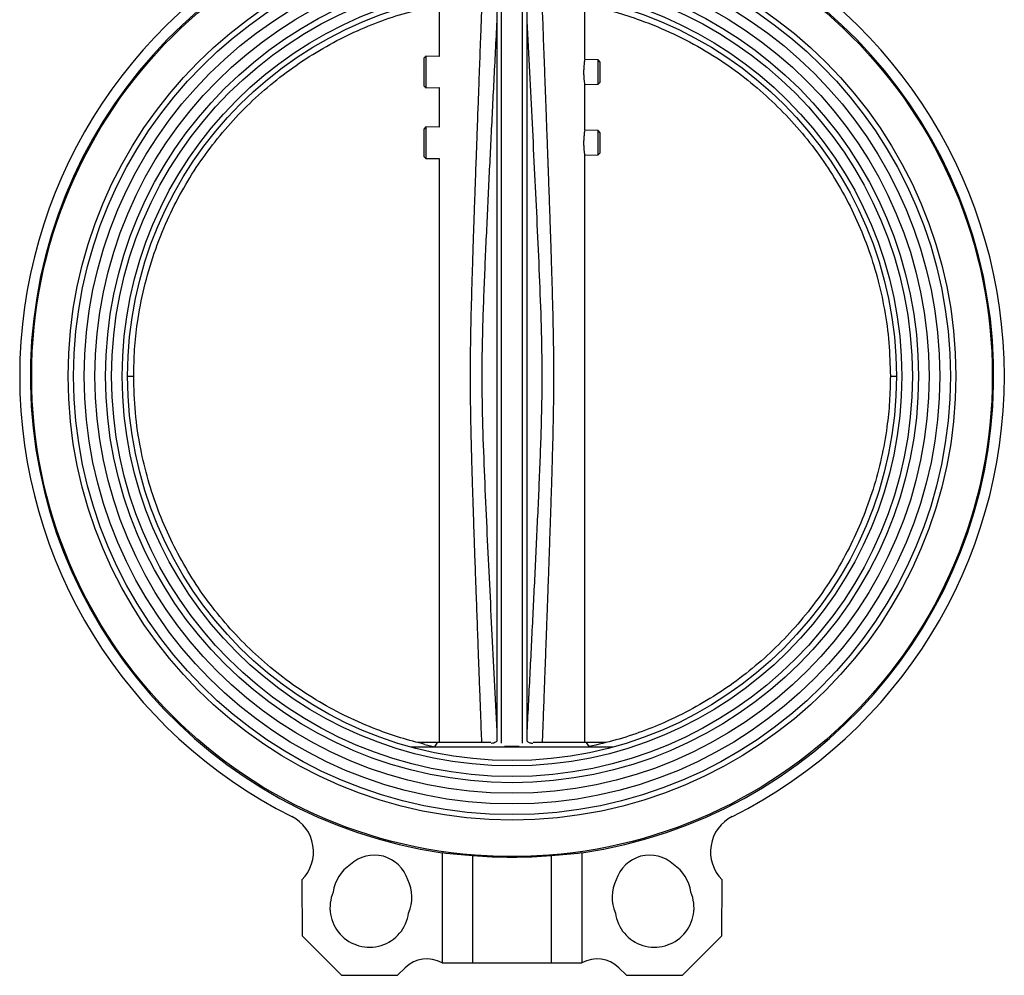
# Model space of a CAD drawing. Header units: millimetres. Extents: x 225 to 2010, y 34 to 1729.
# Tile 3 of 27: x 741 to 1065, y 521 to 835. Entities that reach past the tile are written whole.
import ezdxf

# ---------------------------------------------------------------- set-up
doc = ezdxf.new("R2010")
doc.units = ezdxf.units.MM

msp = doc.modelspace()

# ---------------------------------------------------------------- linework, layer by layer
at = {"color": 7, "linetype": 'Continuous', "lineweight": 25}
for p, q in [((879.36, 838.11), (879.36, 822.73)), ((898.36, 837.67), (898.36, 597.55)), ((899.86, 596.86), (899.86, 838.37)), ((906.86, 596.86), (906.86, 838.37)), ((908.36, 597.55), (908.36, 837.67)), ((927.36, 821.72), (927.36, 838.11)), ((875.06, 822.82), (874.36, 822.14)), ((879.36, 822.73), (875.06, 822.82)), ((875.06, 822.82), (875.06, 812.4)), ((874.36, 822.14), (874.36, 813.09)), ((931.66, 821.63), (927.36, 821.72)), ((932.36, 820.91), (931.66, 821.63)), ((931.66, 813.6), (931.66, 821.63)), ((932.36, 814.31), (932.36, 820.91)), ((874.36, 813.09), (875.06, 812.4)), ((927.36, 813.51), (931.66, 813.6)), ((927.36, 798.45), (927.36, 813.51)), ((931.66, 813.6), (932.36, 814.31)), ((875.06, 812.4), (879.36, 812.49)), ((879.36, 812.49), (879.36, 799.46)), ((875.06, 799.55), (874.36, 798.87)), ((874.36, 798.87), (874.36, 789.87)), ((879.36, 799.46), (875.06, 799.55)), ((875.06, 799.55), (875.06, 789.13)), ((931.66, 798.36), (927.36, 798.45)), ((932.36, 797.64), (931.66, 798.36)), ((931.66, 790.33), (931.66, 798.36)), ((932.36, 794.83), (932.36, 797.64)), ((932.36, 791.04), (932.36, 794.83)), ((927.36, 790.24), (931.66, 790.33)), ((931.66, 790.33), (932.36, 791.04)), ((874.36, 789.87), (874.36, 789.82)), ((874.36, 789.82), (875.06, 789.13)), ((875.06, 789.13), (879.36, 789.22)), ((879.36, 789.22), (879.36, 597.11)), ((927.36, 597.11), (927.36, 790.24)), ((776.91, 717.61), (778.91, 717.61)), ((1027.81, 717.61), (1029.8, 717.61)), ((878.86, 597.11), (872.25, 597.11)), ((874.7, 596.51), (877.99, 595.74)), ((877.99, 595.74), (878.86, 597.11)), ((896.34, 597.11), (878.86, 597.11)), ((927.85, 597.11), (910.37, 597.11)), ((928.7, 595.77), (927.85, 597.11)), ((934.14, 597.11), (927.85, 597.11)), ((936.61, 595.61), (870.1, 595.61)), ((877.99, 595.74), (877.98, 595.61)), ((928.72, 595.61), (928.7, 595.77)), ((880.36, 560.94), (880.36, 524.61)), ((926.36, 560.94), (926.36, 524.61)), ((890.36, 559.97), (890.36, 524.61)), ((916.36, 524.61), (916.36, 559.97)), ((834.26, 551.98), (834.28, 533.56)), ((972.43, 533.56), (972.46, 551.98)), ((834.28, 533.56), (847.31, 520.56)), ((959.4, 520.56), (972.43, 533.56)), ((865.71, 520.58), (868.19, 523.07)), ((880.36, 524.61), (890.36, 524.61)), ((890.36, 524.61), (916.36, 524.61)), ((916.36, 524.61), (926.36, 524.61)), ((938.52, 523.07), (941, 520.58)), ((847.31, 520.56), (865.71, 520.58)), ((941, 520.58), (959.4, 520.56))]:
    msp.add_line(p, q, dxfattribs=at)
for radius in [158, 146, 144.2, 140.7, 137.2, 133.7, 131.7, 128.2, 126.45]:
    msp.add_circle((903.36, 717.61), radius, dxfattribs=at)
for centre, radius, start, end in [((903.36, 717.61), 158.45, 100.3145, 261.6534), ((903.36, 717.61), 158.45, 278.3466, 79.6855), ((903.36, 717.61), 161.95, 116.5844, 243.4156), ((903.36, 717.61), 161.95, 296.5844, 63.4156), ((825.06, 561.16), 13, 315.0251, 63.4156), ((981.65, 561.16), 13, 116.5844, 224.9749), ((858.06, 548.58), 11.5, 17.0348, 132.9652), ((903.36, 717.61), 158.17, 265.2857, 274.7143), ((948.65, 548.58), 11.5, 47.0348, 162.9652), ((857.41, 546.16), 13, 123.5827, 172.2906), ((949.3, 546.16), 13, 7.7094, 56.4173), ((857.41, 546.16), 13, 336.8391, 26.4173), ((949.3, 546.16), 13, 153.5827, 203.1609), ((856.48, 542.79), 13, 156.8391, 352.2906), ((950.23, 542.79), 13, 187.7094, 23.1609), ((875.27, 516), 10, 59.4276, 135.0653), ((931.44, 516), 10, 44.9347, 120.5724)]:
    msp.add_arc(centre, radius, start, end, dxfattribs=at)
for centre, start_param, end_param in [((900.6, 717.61), 4.583917, 4.647518), ((906.11, 717.61), 4.77726, 4.840861)]:
    msp.add_ellipse(centre, major_axis=(158, 0), ratio=0.999848, start_param=start_param, end_param=end_param, dxfattribs=at)
for points, knots in [([(928.7, 839.45), (931.55, 838.8), (937.25, 837.49), (946.56, 834.46), (956.56, 830.32), (967, 824.77), (976.51, 818.5), (985.06, 811.67), (992.69, 804.44), (999.7, 796.61), (1006.02, 788.22), (1011.59, 779.32), (1016.4, 769.97), (1020.42, 760.26), (1023.66, 750.09), (1026.01, 739.52), (1027.52, 728.61), (1027.71, 721.28), (1027.81, 717.61)], [0, 0, 0, 0, 0.051626, 0.103252, 0.17273, 0.242365, 0.311843, 0.373499, 0.435376, 0.497252, 0.558909, 0.620552, 0.682415, 0.744278, 0.805921, 0.870572, 0.935349, 1, 1, 1, 1]), ([(778.91, 717.61), (778.97, 720.53), (779.08, 726.38), (780.15, 736.11), (782.17, 746.72), (785.48, 758.07), (789.67, 768.65), (794.61, 778.41), (800.12, 787.36), (806.36, 795.81), (813.28, 803.71), (820.86, 810.98), (829.02, 817.59), (837.71, 823.5), (846.68, 828.57), (855.85, 832.77), (865.13, 836.22), (871.51, 837.89), (874.7, 838.72)], [0, 0, 0, 0, 0.052626, 0.105251, 0.176073, 0.247056, 0.317878, 0.380766, 0.443879, 0.506992, 0.56988, 0.63277, 0.695884, 0.758999, 0.821888, 0.881228, 0.940661, 1, 1, 1, 1]), ([(898.36, 834.38), (898.02, 827.81), (897.35, 814.72), (896.37, 795.22), (895.42, 775.78), (894.51, 756.36), (893.71, 736.95), (893.31, 718.53), (893.63, 701.06), (894.27, 684.44), (895.02, 667.84), (895.82, 651.18), (896.65, 634.5), (897.5, 617.68), (898.07, 606.45), (898.36, 600.84)], [0, 0, 0, 0, 0.084495, 0.168151, 0.250551, 0.334383, 0.417554, 0.499999, 0.570628, 0.641754, 0.713471, 0.783837, 0.855799, 0.92787, 1, 1, 1, 1]), ([(908.36, 600.84), (908.69, 607.42), (909.36, 620.5), (910.34, 640), (911.29, 659.45), (912.2, 678.86), (913, 698.28), (913.4, 716.69), (913.08, 734.17), (912.44, 750.79), (911.69, 767.38), (910.89, 784.04), (910.06, 800.73), (909.21, 817.55), (908.64, 828.77), (908.36, 834.38)], [0, 0, 0, 0, 0.084495, 0.168151, 0.250551, 0.334383, 0.417554, 0.499999, 0.570628, 0.641754, 0.713471, 0.783837, 0.8558, 0.92787, 1, 1, 1, 1]), ([(927.02, 817.61), (927.03, 818.06), (927.04, 818.95), (927.15, 820.14), (927.26, 821.04), (927.35, 821.56), (927.35, 821.56), (927.35, 821.56)], [0, 0, 0, 0, 0.212803, 0.425533, 0.64013, 0.855983, 1, 1, 1, 1]), ([(927.35, 813.66), (927.35, 813.65), (927.36, 813.59), (927.3, 813.95), (927.19, 814.7), (927.08, 815.81), (927.02, 816.85), (927.02, 817.45), (927.02, 817.61)], [0, 0, 0, 0, 0.069762, 0.28131, 0.493849, 0.708959, 0.92428, 1, 1, 1, 1]), ([(927.02, 794.34), (927.03, 794.79), (927.04, 795.68), (927.15, 796.87), (927.26, 797.77), (927.35, 798.29), (927.35, 798.29), (927.35, 798.29)], [0, 0, 0, 0, 0.212803, 0.425533, 0.64013, 0.855983, 1, 1, 1, 1]), ([(927.35, 790.39), (927.35, 790.38), (927.36, 790.32), (927.3, 790.68), (927.19, 791.43), (927.08, 792.54), (927.02, 793.58), (927.02, 794.18), (927.02, 794.34)], [0, 0, 0, 0, 0.069762, 0.28131, 0.493849, 0.708959, 0.92428, 1, 1, 1, 1]), ([(874.7, 596.51), (872.03, 597.19), (866.67, 598.57), (858.15, 601.54), (849.18, 605.41), (839.92, 610.39), (831.1, 616.11), (822.81, 622.55), (815.1, 629.67), (808, 637.43), (801.58, 645.75), (795.88, 654.57), (790.96, 663.85), (786.84, 673.52), (783.52, 683.49), (780.96, 694.2), (779.24, 705.6), (779.02, 713.61), (778.91, 717.61)], [0, 0, 0, 0, 0.049774, 0.099548, 0.16246, 0.225596, 0.288732, 0.351644, 0.414552, 0.477685, 0.540818, 0.603725, 0.666621, 0.729742, 0.792863, 0.855759, 0.927879, 1, 1, 1, 1]), ([(1027.81, 717.61), (1027.75, 714.82), (1027.64, 709.25), (1026.7, 700.22), (1024.98, 690.58), (1022.26, 680.43), (1018.71, 670.54), (1014.35, 660.99), (1009.18, 651.85), (1003.25, 643.17), (996.63, 635.01), (989.35, 627.44), (981.45, 620.53), (972.99, 614.3), (964.03, 608.8), (955.08, 604.27), (946.22, 600.67), (937.57, 597.81), (931.66, 596.45), (928.7, 595.77)], [0, 0, 0, 0, 0.049219, 0.098438, 0.160073, 0.221927, 0.283782, 0.345416, 0.40705, 0.468904, 0.530758, 0.592392, 0.65403, 0.715889, 0.777748, 0.839387, 0.892901, 0.946486, 1, 1, 1, 1]), ([(898.36, 597.55), (898.12, 597.33), (897.78, 597.02), (896.83, 596.82), (896.54, 596.76)], [0, 0, 0, 0, 0.6959511, 1, 1, 1, 1]), ([(910.17, 596.75), (909.8, 596.84), (908.89, 597.05), (908.55, 597.36), (908.36, 597.55)], [0, 0, 0, 0, 0.40617, 1, 1, 1, 1]), ([(905.72, 595.81), (905.6, 595.81), (905.36, 595.81), (904.75, 595.81), (904.11, 595.81), (903.67, 595.81), (903.29, 595.81), (902.9, 595.81), (902.43, 595.81), (901.6, 595.81), (901.13, 595.81), (900.93, 595.81), (900.92, 595.81)], [0, 0, 0, 0, 0.168316, 0.3502, 0.426327, 0.467051, 0.508143, 0.543705, 0.594812, 0.688097, 0.981973, 1, 1, 1, 1])]:
    msp.add_open_spline(points, degree=3, knots=knots, dxfattribs=at)
at = {"color": 8, "linetype": 'Continuous', "lineweight": 25}
for points, knots in [([(893.43, 597.11), (893.38, 598.59), (893.25, 601.93), (893.05, 607.23), (892.83, 613.14), (892.62, 618.78), (892.43, 623.84), (892.2, 630.1), (891.92, 637.93), (891.59, 646.85), (891.31, 654.66), (891.08, 661.14), (890.87, 667.22), (890.67, 673.36), (890.46, 679.62), (890.28, 685.67), (890.11, 691.39), (889.97, 696.96), (889.85, 702.33), (889.75, 708.13), (889.69, 714.48), (889.69, 721.56), (889.76, 727.53), (889.84, 732.45), (889.92, 736.4), (890.03, 740.7), (890.16, 745.55), (890.3, 750.44), (890.46, 755.37), (890.61, 760.25), (890.8, 765.74), (891.01, 772.02), (891.24, 778.4), (891.46, 784.74), (891.68, 790.73), (891.91, 797.25), (892.18, 804.42), (892.46, 811.98), (892.77, 820.55), (893.1, 829.19), (893.33, 835.38), (893.43, 838.11)], [0, 0, 0, 0, 0.018362, 0.0415599, 0.0660851, 0.0919374, 0.1117842, 0.1290864, 0.169858, 0.2092165, 0.2401576, 0.2670701, 0.2899538, 0.3158057, 0.3435757, 0.3678635, 0.3911026, 0.4148275, 0.437107, 0.4579337, 0.4869913, 0.516072, 0.5460908, 0.5611699, 0.5773781, 0.5951398, 0.6147028, 0.6377418, 0.6560984, 0.6760073, 0.6984729, 0.7245096, 0.7541174, 0.7779983, 0.8033464, 0.8287313, 0.8592206, 0.8925082, 0.9228714, 0.9659951, 1, 1, 1, 1]), ([(913.28, 838.11), (913.39, 835.2), (913.63, 828.71), (913.93, 820.71), (914.19, 813.7), (914.39, 808.34), (914.59, 802.84), (914.75, 798.44), (914.87, 795.25), (914.95, 793.07), (915.02, 791.16), (915.08, 789.53), (915.13, 788.17), (915.17, 786.95), (915.26, 784.31), (915.41, 780.33), (915.62, 774.35), (915.83, 768.17), (916.05, 761.83), (916.23, 756.25), (916.38, 751.24), (916.55, 745.71), (916.71, 739.74), (916.86, 733.25), (916.96, 727.28), (917.01, 721.57), (917.02, 716.14), (916.99, 710.84), (916.92, 705.48), (916.81, 699.66), (916.67, 694.04), (916.52, 688.56), (916.36, 683.3), (916.18, 677.63), (916.01, 672.21), (915.8, 666.28), (915.57, 659.43), (915.35, 653.33), (915.19, 648.95), (915.11, 646.72), (915.04, 644.8), (914.99, 643.28), (914.94, 642), (914.89, 640.45), (914.8, 638), (914.67, 634.48), (914.49, 629.74), (914.3, 624.43), (914.1, 619.02), (913.85, 612.44), (913.58, 605.18), (913.37, 599.61), (913.28, 597.11)], [0, 0, 0, 0, 0.036281, 0.080811, 0.099601, 0.123554, 0.147552, 0.168085, 0.178262, 0.187308, 0.195223, 0.202006, 0.207658, 0.212178, 0.21713, 0.240542, 0.261772, 0.291593, 0.317402, 0.340673, 0.361171, 0.379682, 0.409581, 0.435434, 0.460435, 0.483894, 0.506496, 0.527913, 0.549887, 0.573118, 0.600365, 0.619861, 0.641327, 0.665722, 0.690509, 0.708847, 0.739454, 0.775816, 0.784769, 0.794013, 0.803547, 0.808688, 0.813003, 0.819437, 0.827989, 0.843523, 0.86321, 0.887051, 0.909623, 0.930581, 0.96892, 1, 1, 1, 1])]:
    msp.add_open_spline(points, degree=3, knots=knots, dxfattribs=at)

doc.saveas('drawing.dxf')
